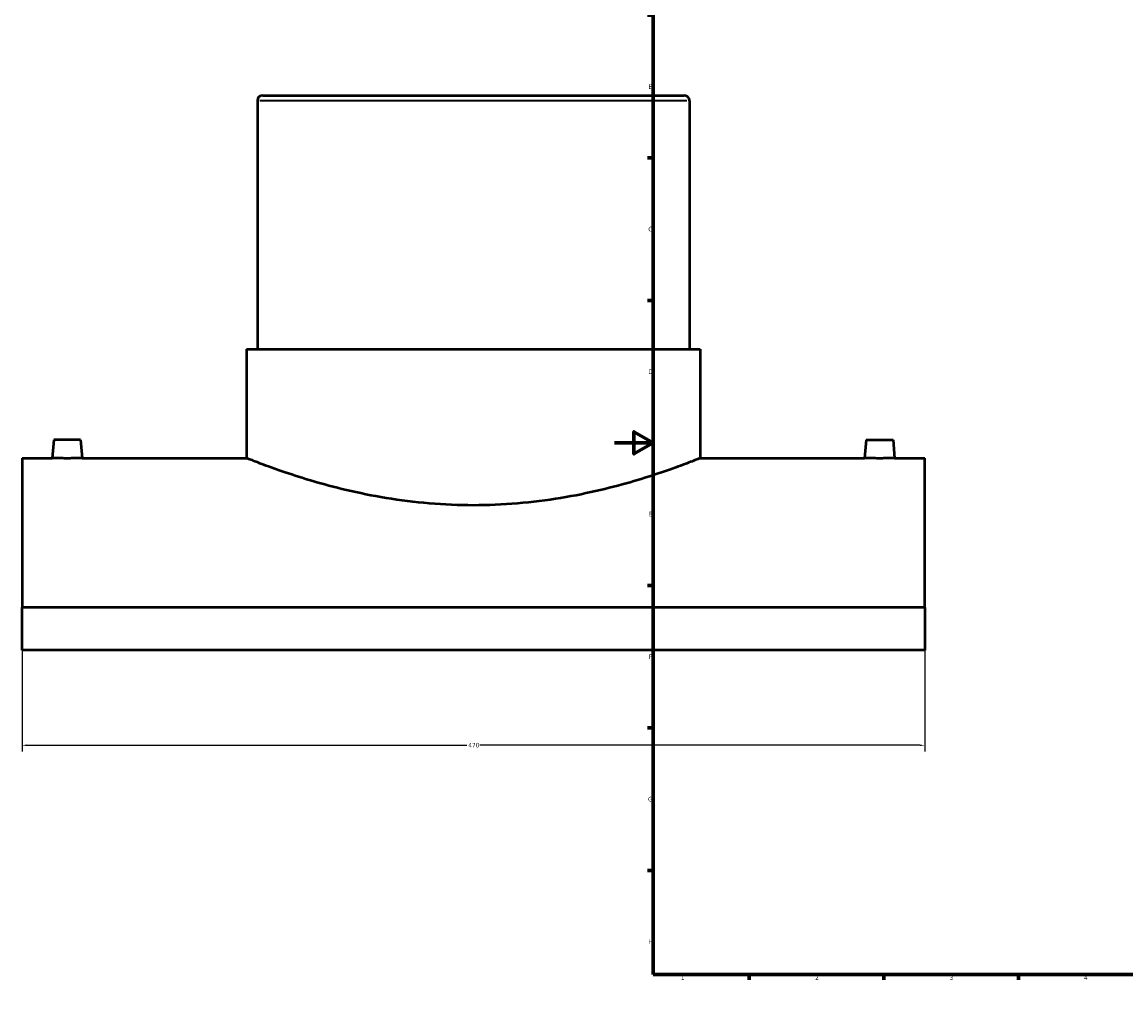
# Model space of a CAD drawing. Header units: millimetres. Extents: x -309 to 1500, y -360 to 1075.
# Tile 1 of 5: x -309 to 266, y 0 to 516. Entities that reach past the tile are written whole.
import ezdxf

# ---------------------------------------------------------------- set-up
doc = ezdxf.new("R2010")
doc.units = ezdxf.units.MM
for name, color, linetype, lineweight in [('Border (ANSI)', 7, 'Continuous', 70), ('Dimension (ANSI)', 7, 'Continuous', 25), ('Visible (ANSI)', 7, 'Continuous', 50), ('Visible Narrow (ANSI)', 7, 'Continuous', 35)]:
    doc.layers.add(name, color=color, linetype=linetype, lineweight=lineweight)
doc.styles.add('Note Text (ANSI)', font='tahoma.ttf')
doc.dimstyles.new('Default - mm (ANSI)', dxfattribs={"dimtxt": 2.4, "dimasz": 2.5, "dimexe": 3.175, "dimexo": 1.6002, "dimgap": 0.8, "dimtad": 0, "dimtoh": 1, "dimdec": 0, "dimrnd": 1e-08, "dimzin": 4, "dimdsep": 46, "dimtxsty": 'Note Text (ANSI)', "dimcen": 0.09, "dimdle": 10, "dimclrd": 256, "dimclre": 256, "dimclrt": 5, "dimadec": 1, "dimazin": 1, "dimtfac": 1.27, "dimtofl": 0, "dimtmove": 0, "dimatfit": 3, "dimfxl": 1, "dimtolj": 1, "dimtzin": 4, "dimlwd": -1, "dimlwe": -1, "dimarcsym": 0})

# ---------------------------------------------------------------- blocks, each defined once
blk = doc.blocks.new('Borders Default Border')
at = {"layer": 'Border (ANSI)'}
for p, q in [((70.08, 574), (70.08, 576.8)), ((140.17, 574), (140.17, 576.8)), ((210.25, 574), (210.25, 576.8)), ((280.33, 574), (280.33, 576.8)), ((350.42, 574), (350.42, 576.8)), ((490.58, 574), (490.58, 576.8)), ((560.67, 574), (560.67, 576.8)), ((630.75, 574), (630.75, 576.8)), ((700.83, 574), (700.83, 576.8)), ((770.92, 574), (770.92, 576.8)), ((20, 519.75), (17.2, 519.75)), ((821, 519.75), (823.8, 519.75)), ((20, 445.5), (17.2, 445.5)), ((821, 445.5), (823.8, 445.5)), ((20, 371.25), (17.2, 371.25)), ((821, 371.25), (823.8, 371.25)), ((20, 222.75), (17.2, 222.75)), ((821, 222.75), (823.8, 222.75)), ((20, 148.5), (17.2, 148.5)), ((821, 148.5), (823.8, 148.5)), ((20, 74.25), (17.2, 74.25)), ((821, 74.25), (823.8, 74.25)), ((70.08, 20), (70.08, 17.2)), ((140.17, 20), (140.17, 17.2)), ((210.25, 20), (210.25, 17.2)), ((280.33, 20), (280.33, 17.2)), ((350.42, 20), (350.42, 17.2)), ((490.58, 20), (490.58, 17.2)), ((560.67, 20), (560.67, 17.2)), ((630.75, 20), (630.75, 17.2)), ((700.83, 20), (700.83, 17.2)), ((770.92, 20), (770.92, 17.2))]:
    blk.add_line(p, q, dxfattribs=at)
at = {"layer": 'Border (ANSI)', "flags": 128}
for points in [[(420.5, 594), (420.5, 574), (414.73, 584), (426.27, 584), (420.5, 574)], [(20, 20), (20, 574), (821, 574), (821, 20), (20, 20)], [(0, 297), (20, 297), (10, 302.77), (10, 291.23), (20, 297)], [(841, 297), (821, 297), (831, 302.77), (831, 291.23), (821, 297)], [(420.5, 0), (420.5, 20), (414.73, 10), (426.27, 10), (420.5, 20)]]:
    blk.add_lwpolyline(points, dxfattribs=at)
at = {"layer": 'Border (ANSI)', "color": 5, "true_color": 0x0000ff, "char_height": 2.4, "attachment_point": 7, "style": 'Note Text (ANSI)'}
for s, insert in [('1', (34.5, 574.4)), ('2', (104.4, 574.4)), ('3', (174.46, 574.35)), ('4', (244.45, 574.4)), ('5', (314.67, 574.35)), ('6', (384.69, 574.35)), ('7', (454.8, 574.4)), ('8', (524.84, 574.35)), ('9', (594.92, 574.35)), ('10', (664.35, 574.35)), ('11', (734.43, 574.4)), ('12', (804.52, 574.4)), ('A', (17.38, 555.68)), ('A', (821.58, 555.68)), ('B', (17.67, 481.43)), ('B', (821.87, 481.43)), ('C', (17.51, 407.13)), ('C', (821.71, 407.13)), ('D', (17.52, 332.93)), ('D', (821.72, 332.93)), ('E', (17.71, 258.68)), ('E', (821.91, 258.68)), ('F', (17.78, 184.43)), ('F', (821.98, 184.43)), ('G', (17.4, 110.13)), ('G', (821.6, 110.13)), ('H', (17.53, 35.93)), ('H', (821.73, 35.93)), ('1', (34.5, 17.2)), ('2', (104.4, 17.2)), ('3', (174.46, 17.15)), ('4', (244.45, 17.2)), ('5', (314.67, 17.15)), ('6', (384.69, 17.15)), ('7', (454.8, 17.2)), ('8', (524.84, 17.15)), ('9', (594.92, 17.15)), ('10', (664.35, 17.15)), ('11', (734.43, 17.2)), ('12', (804.52, 17.2))]:
    blk.add_mtext(s, dxfattribs=dict(at, insert=insert))
blk = doc.blocks.new('*D6')
at = {"layer": 'Defpoints', "color": 0, "transparency": 16777216}
for p in [(-308.54, 211.25), (161.46, 211.25), (161.46, 139.45)]:
    blk.add_point(p, dxfattribs=at)
at = {"layer": 'Dimension (ANSI)', "transparency": 16777216}
for p, q in [((-308.54, 209.65), (-308.54, 136.27)), ((161.46, 209.65), (161.46, 136.27)), ((-306.04, 139.45), (-76.95, 139.45)), ((158.96, 139.45), (-70.14, 139.45))]:
    blk.add_line(p, q, dxfattribs=at)
for points in [[(-306.04, 139.86), (-306.04, 139.03), (-308.54, 139.45)], [(158.96, 139.86), (158.96, 139.03), (161.46, 139.45)]]:
    blk.add_solid(points, dxfattribs=at)
at = {"layer": 'Dimension (ANSI)', "color": 5, "transparency": 16777216, "insert": (-76.15, 140.7), "char_height": 2.4, "attachment_point": 1, "style": 'Note Text (ANSI)'}
blk.add_mtext('\\A1;470', dxfattribs=at)

msp = doc.modelspace()

# ---------------------------------------------------------------- linework, layer by layer
at = {"layer": 'Visible (ANSI)'}
for p, q in [((-183.24, 478.04), (36.16, 478.04)), ((-186.04, 475.24), (-186.04, 345.74)), ((38.96, 475.24), (38.96, 345.74)), ((-191.67, 345.74), (44.58, 345.74)), ((-191.67, 345.74), (-191.67, 289.04)), ((44.58, 345.74), (44.58, 289.04)), ((-292.04, 298.64), (-292.88, 289.04)), ((-278.04, 298.64), (-292.04, 298.64)), ((-278.04, 298.64), (-277.2, 289.04)), ((130.96, 298.64), (130.12, 289.04)), ((130.96, 298.64), (144.96, 298.64)), ((144.96, 298.64), (145.8, 289.04)), ((-308.54, 289.04), (-308.54, 211.25)), ((-308.54, 289.04), (-292.88, 289.04)), ((-277.2, 289.04), (-191.67, 289.04)), ((44.58, 289.04), (130.12, 289.04)), ((145.8, 289.04), (161.46, 289.04)), ((161.46, 211.25), (161.46, 289.04)), ((161.46, 211.25), (-308.54, 211.25)), ((-308.54, 189), (-308.54, 211.25)), ((161.46, 211.25), (161.46, 189)), ((161.46, 189), (-308.54, 189))]:
    msp.add_line(p, q, dxfattribs=at)
for centre, start, end in [((-183.24, 475.24), 90, 180), ((36.16, 475.24), 0, 90)]:
    msp.add_arc(centre, 2.8, start, end, dxfattribs=at)
for points, knots in [([(-277.2, 289.04), (-277.2, 289.04), (-277.4, 289.03), (-278.2, 289.01), (-278.8, 289), (-280.19, 288.97), (-281.07, 288.96), (-283.01, 288.94), (-284.06, 288.93), (-285.04, 288.93), (-286.03, 288.93), (-287.08, 288.94), (-289.01, 288.96), (-289.89, 288.97), (-291.28, 289), (-291.89, 289.01), (-292.68, 289.03), (-292.88, 289.04), (-292.88, 289.04)], [3.546056, 3.546056, 3.546056, 3.546056, 3.841521, 3.841521, 4.136987, 4.136987, 4.432531, 4.432531, 4.728074, 4.728074, 4.728074, 5.023618, 5.023618, 5.319162, 5.319162, 5.614628, 5.614628, 5.910093, 5.910093, 5.910093, 5.910093]), ([(44.58, 289.04), (44.58, 289.04), (43.86, 288.75), (40.83, 287.56), (38.52, 286.66), (32.47, 284.4), (28.71, 283.04), (20.07, 280.11), (15.18, 278.54), (4.79, 275.48), (-1.09, 273.88), (-13.91, 270.85), (-20.84, 269.42), (-35.37, 267.02), (-42.96, 266.06), (-58.29, 264.77), (-66.03, 264.45), (-81.05, 264.45), (-88.79, 264.77), (-104.12, 266.06), (-111.72, 267.02), (-126.24, 269.42), (-133.18, 270.85), (-145.99, 273.88), (-151.87, 275.48), (-162.26, 278.54), (-167.15, 280.11), (-175.8, 283.04), (-179.55, 284.4), (-185.61, 286.66), (-187.91, 287.56), (-190.94, 288.75), (-191.67, 289.04), (-191.67, 289.04)], [18.018364, 18.018364, 18.018364, 18.018364, 20.269531, 20.269531, 22.520698, 22.520698, 24.771865, 24.771865, 27.023033, 27.023033, 29.276456, 29.276456, 31.52988, 31.52988, 33.783304, 33.783304, 36.036728, 36.036728, 38.290152, 38.290152, 40.543576, 40.543576, 42.797, 42.797, 45.050424, 45.050424, 47.301591, 47.301591, 49.552758, 49.552758, 51.803925, 51.803925, 54.055092, 54.055092, 54.055092, 54.055092]), ([(145.8, 289.04), (145.8, 289.04), (145.6, 289.03), (144.8, 289.01), (144.2, 289), (142.81, 288.97), (141.93, 288.96), (139.99, 288.94), (138.94, 288.93), (136.97, 288.93), (135.92, 288.94), (133.99, 288.96), (133.11, 288.97), (131.72, 289), (131.11, 289.01), (130.32, 289.03), (130.12, 289.04), (130.12, 289.04)], [1.182019, 1.182019, 1.182019, 1.182019, 1.477484, 1.477484, 1.77295, 1.77295, 2.068493, 2.068493, 2.364037, 2.364037, 2.659581, 2.659581, 2.955125, 2.955125, 3.25059, 3.25059, 3.546056, 3.546056, 3.546056, 3.546056])]:
    msp.add_open_spline(points, degree=3, knots=knots, dxfattribs=at)
at = {"layer": 'Visible Narrow (ANSI)'}
msp.add_line((37.57, 475.24), (-184.66, 475.24), dxfattribs=at)

# ---------------------------------------------------------------- block references
msp.add_blockref('Borders Default Border', (0, 0))

# ---------------------------------------------------------------- dimensions: what is measured, and where the dimension line sits
at = {"layer": 'Dimension (ANSI)'}
dim = msp.add_linear_dim(base=(161.46, 139.45), p1=(-308.54, 211.25), p2=(161.46, 211.25), dimstyle='Default - mm (ANSI)', override={"dimgap": 0.8, "dimtoh": 0, "dimdec": 0, "dimtol": 0, "dimlim": 0, "dimtp": 0, "dimtm": 0, "dimtdec": 2, "dimatfit": 1}, dxfattribs=at)
dim.commit()
dim.dimension.update_dxf_attribs({"geometry": '*D6', "text_midpoint": (-73.54, 139.45), "dimtype": 160})

doc.saveas('drawing.dxf')
